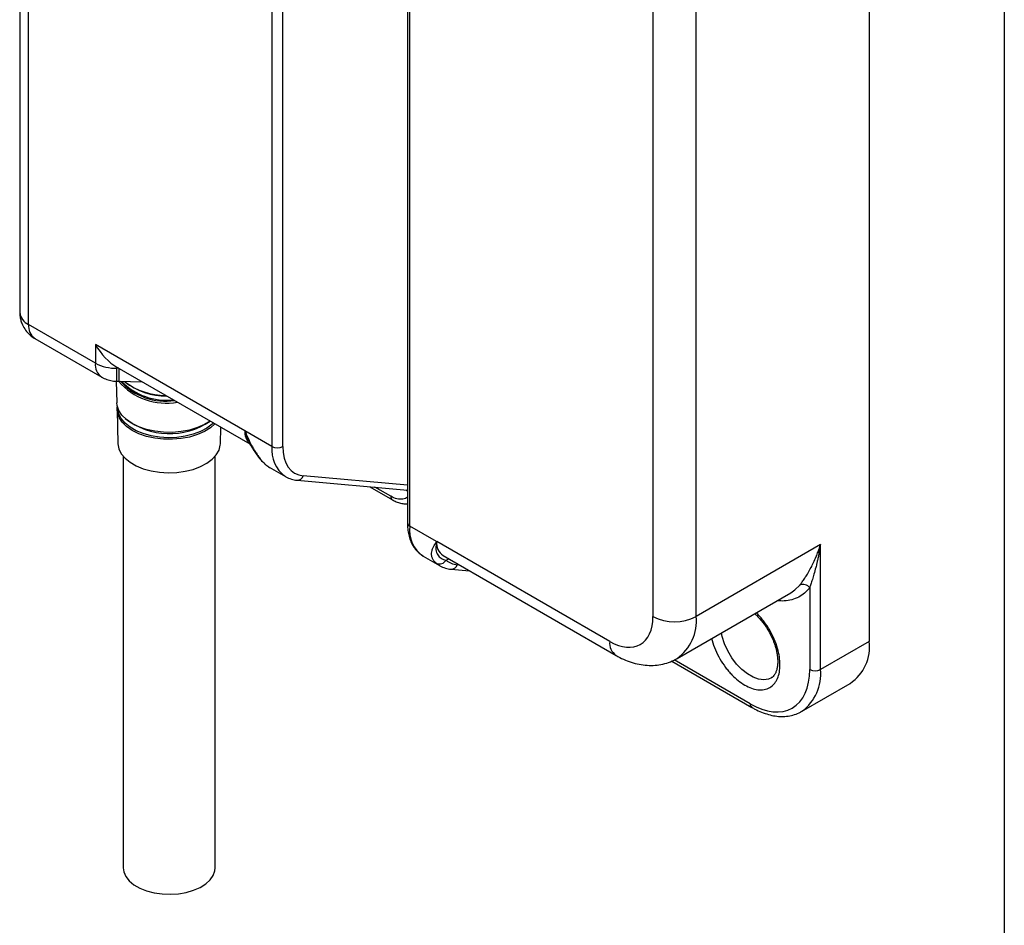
# Model space of a CAD drawing. Header units: millimetres. Extents: x 10 to 410, y 10 to 314.
# Tile 12 of 18: x 345 to 410, y 187 to 246. Entities that reach past the tile are written whole.
import ezdxf

# ---------------------------------------------------------------- set-up
doc = ezdxf.new("R2010")
doc.units = ezdxf.units.MM
doc.header["$LTSCALE"] = 1.5
doc.layers.add('TEXT', color=140, linetype='Continuous', lineweight=25)

msp = doc.modelspace()

# ---------------------------------------------------------------- linework, layer by layer
for p, q in [((345.171463, 276.851882), (345.171463, 226.634623)), ((345.75725, 225.818214), (345.75725, 276.035474)), ((361.667152, 270.126714), (361.667152, 217.848766)), ((362.374259, 217.848766), (362.374259, 270.126714)), ((400.734807, 267.15836), (400.734807, 205.101258)), ((370.536323, 265.126212), (370.536323, 212.848264)), ((370.682769, 212.644162), (370.682769, 264.92211)), ((386.592672, 252.461687), (386.592672, 206.735402)), ((389.421099, 206.735402), (389.421099, 252.461687)), ((350.121211, 223.298953), (345.75725, 225.818214)), ((346.171545, 224.902525), (350.535506, 222.383264)), ((359.899385, 218.878945), (350.121211, 224.523765)), ((350.121211, 224.523765), (350.121211, 223.298953)), ((351.535424, 222.960786), (351.535424, 223.030834)), ((351.535424, 222.115361), (351.535424, 222.960786)), ((351.656764, 222.960786), (351.535424, 222.960786)), ((351.535587, 223.03074), (360.225861, 218.013952)), ((351.664596, 222.960786), (351.664596, 222.115364)), ((351.492276, 222.122149), (351.529437, 220.711345)), ((351.535424, 222.115361), (351.664596, 222.115361)), ((351.664596, 222.115367), (353.172425, 222.085814)), ((351.541596, 220.24972), (351.600025, 218.031474)), ((358.299251, 218.031474), (358.327653, 219.109764)), ((361.667152, 217.848766), (359.906221, 218.86533)), ((360.170067, 218.141333), (360.227019, 218.051788)), ((351.949638, 217.200254), (351.949638, 190.29849)), ((357.949638, 190.29849), (357.949638, 217.200254)), ((361.497226, 216.49234), (362.557886, 215.880034)), ((370.536323, 215.327521), (363.717762, 215.937203)), ((363.319679, 215.643292), (370.536323, 214.998015)), ((368.065006, 215.218988), (369.548901, 214.362354)), ((369.445327, 214.591276), (368.411675, 215.18799)), ((370.439041, 215.006713), (370.536323, 214.950554)), ((372.4437, 211.627598), (370.682769, 212.644162)), ((383.764245, 205.102055), (372.450536, 211.63332)), ((397.552827, 211.429748), (389.421099, 206.735402)), ((397.552827, 203.26434), (397.552827, 211.429748)), ((371.573503, 210.675429), (372.634163, 210.063123)), ((372.864831, 210.71763), (384.178539, 204.186365)), ((373.056639, 210.418707), (373.244163, 210.498646)), ((373.918903, 210.109127), (373.794039, 210.120292)), ((373.395956, 209.826381), (374.594296, 209.719231)), ((388.178214, 203.988333), (395.602836, 208.274475)), ((395.57746, 208.260072), (395.602836, 208.274475)), ((396.84572, 208.601168), (396.84572, 203.26434)), ((400.734807, 205.101258), (397.552827, 203.26434)), ((387.82268, 203.813125), (393.060206, 200.789566)), ((392.956633, 201.018488), (387.97973, 203.891593)), ((396.309942, 200.517271), (399.491923, 202.35419)), ((396.341731, 200.536015), (396.309942, 200.517271))]:
    msp.add_line(p, q)
at = {"flags": 128}
for points in [[(357.628428, 219.513418), (357.257559, 219.283905), (356.79769, 219.079703), (356.284655, 218.923305), (355.733215, 218.819209), (355.159232, 218.77041), (354.57922, 218.778312), (354.009864, 218.842688), (353.467544, 218.961685), (352.967861, 219.13188), (352.525189, 219.348377), (352.152265, 219.604949), (351.859817, 219.894213), (351.656256, 220.207848), (351.547441, 220.536831), (351.529437, 220.711345)], [(351.542002, 220.237021), (351.548634, 220.409504), (351.559014, 220.480532)], [(357.848489, 219.38638), (357.764337, 219.306977), (357.416846, 219.047453), (356.998379, 218.825565), (356.520972, 218.647695), (355.998362, 218.51896), (355.445581, 218.443063), (354.878533, 218.422189), (354.313531, 218.456938), (353.766828, 218.546309), (353.254152, 218.687732), (352.790253, 218.877139), (352.388475, 219.109081), (352.060377, 219.376884), (351.815398, 219.672845), (351.660585, 219.98845), (351.600393, 220.314619), (351.599638, 220.355667)], [(357.93885, 219.334215), (357.64143, 219.072609), (357.249354, 218.827354), (356.79112, 218.623879), (356.279909, 218.468037), (355.730429, 218.364311), (355.158487, 218.315685), (354.580537, 218.323559), (354.013205, 218.387706), (353.472813, 218.50628), (352.974906, 218.67587), (352.533809, 218.891598), (352.16221, 219.147257), (351.870801, 219.435493), (351.667965, 219.748013), (351.559536, 220.075826), (351.542002, 220.237021)], [(351.600025, 218.031474), (351.600393, 218.01983), (351.660585, 217.693661), (351.815398, 217.378056), (352.060377, 217.082095), (352.388475, 216.814291), (352.790253, 216.58235), (353.254152, 216.392943), (353.766828, 216.251519), (354.313531, 216.162148), (354.878533, 216.1274), (355.445581, 216.148274), (355.998362, 216.22417), (356.520972, 216.352905), (356.998379, 216.530775), (357.416846, 216.752664), (357.764337, 217.012187), (358.030854, 217.30188), (358.20873, 217.613407), (358.292848, 217.937807), (358.299251, 218.031474)], [(361.292345, 216.635668), (361.228631, 216.683487), (361.214766, 216.697606)], [(362.557886, 215.880034), (362.557712, 215.880134), (362.531954, 215.895369)], [(372.608231, 210.078458), (372.518762, 210.137311), (372.429282, 210.206451)], [(372.634163, 210.063123), (372.612886, 210.075652), (372.608231, 210.078458)], [(395.602836, 208.274475), (395.880161, 208.467354), (396.193006, 208.787351)], [(394.339972, 202.72443), (394.15867, 202.642132), (393.847674, 202.59087), (393.504474, 202.630334), (393.141473, 202.7591), (392.771792, 202.972512), (392.408791, 203.262859), (392.065591, 203.619644), (391.754596, 204.029975), (391.487045, 204.479019), (391.272609, 204.950549), (391.119037, 205.42752), (391.068043, 205.656595)], [(351.949638, 190.29849), (351.986573, 190.027567), (352.117988, 189.726492), (352.340415, 189.443801), (352.646704, 189.188581), (353.027011, 188.969034), (353.469113, 188.792217), (353.958801, 188.663813), (354.480335, 188.587949), (355.016952, 188.567063), (355.551406, 188.601826), (356.066519, 188.691122), (356.545734, 188.83208), (356.97365, 189.020169), (357.336512, 189.249345), (357.622658, 189.512241), (357.82289, 189.800407), (357.930775, 190.104583), (357.949638, 190.29849)]]:
    msp.add_lwpolyline(points, dxfattribs=at)
for centre, radius, start, end in [((346.172378, 226.734435), 1.005879, 185.69479925, 245.62534171), ((346.708621, 225.697086), 0.959051, 172.74417044, 235.94364916), ((351.101032, 223.190743), 0.985779, 173.69788098, 235.02242468), ((351.477804, 225.846016), 2.885806, 241.95976088, 271.14409675), ((354.756686, 224.779889), 4.100084, 220.63333667, 280.34020407), ((354.725102, 224.822819), 4.014963, 222.46235266, 278.39911481), ((354.741586, 224.89762), 4.024509, 223.93398376, 276.87091184), ((354.711718, 225.602328), 4.41707, 232.91863814, 270.26725019), ((354.74966, 225.533853), 4.385903, 231.98381015, 270.61315493), ((354.969399, 223.445182), 4.754965, 232.3309452, 304.11988679), ((360.971733, 218.793339), 1.075759, 175.43572754, 222.9495667), ((363.842507, 217.643703), 2.184999, 174.61483639, 233.14473715), ((362.020706, 218.531122), 0.768511, 242.60967224, 297.39032776), ((362.219523, 217.742926), 1.444187, 230.05840963, 239.99070809), ((363.331808, 216.043402), 0.400299, 268.27521, 344.61524635), ((369.696579, 214.566808), 0.25244, 174.43775075, 233.63768855), ((370.786551, 212.873217), 0.25147, 185.69479925, 245.62534171), ((372.720757, 212.380361), 2.05499, 172.62454676, 236.06327285), ((373.401907, 211.512191), 0.959051, 172.74417044, 235.94364917), ((372.626237, 210.657573), 0.492242, 246.41443716, 330.9704648), ((373.408085, 210.226491), 0.400299, 268.27521, 344.61524635), ((396.407449, 208.301915), 0.530692, 34.32538709, 113.83364224), ((388.006885, 209.464824), 3.074044, 242.60967224, 297.39032776), ((386.404195, 206.446077), 3.030745, 305.75397348, 5.47798389), ((384.765965, 205.003587), 1.006548, 174.38595859, 234.2292602), ((397.891104, 204.733165), 2.867428, 303.93672715, 7.37545324), ((394.519543, 202.977843), 3.046784, 306.73174439, 5.39564328), ((397.199273, 203.946696), 0.768511, 242.60967224, 297.39032776), ((393.208228, 200.994082), 0.252776, 174.45931847, 233.39266284)]:
    msp.add_arc(centre, radius, start, end)
msp.add_ellipse((351.535424, 225.340173), major_axis=(-1.414271, 2.449457), ratio=0.577334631, start_param=1.570755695, end_param=2.356153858)
for points, knots in [([(345.17381, 226.633625), (345.177967, 226.523549), (345.1852, 226.331991), (345.25241, 226.0544), (345.33414, 225.829362), (345.408972, 225.690929), (345.439366, 225.634704)], [0, 0, 0, 0, 0.315287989, 0.548674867, 0.816691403, 1, 1, 1, 1]), ([(345.439366, 225.634704), (345.517386, 225.515769), (345.628343, 225.346625), (345.843825, 225.134101), (346.003452, 224.999447), (346.133708, 224.930065), (346.174753, 224.908202)], [0, 0, 0, 0, 0.405963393, 0.577343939, 0.866814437, 1, 1, 1, 1]), ([(350.538801, 222.388892), (350.592401, 222.356912), (350.748418, 222.263825), (351.042784, 222.170316), (351.326872, 222.111692), (351.49459, 222.121316), (351.536543, 222.123724)], [0, 0, 0, 0, 0.178454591, 0.519444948, 0.879795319, 1, 1, 1, 1]), ([(359.902831, 218.864097), (359.902887, 218.863841), (359.903376, 218.861597), (359.904869, 218.85391), (359.910516, 218.825876), (359.955627, 218.615096), (360.024288, 218.356857), (360.143376, 218.180794), (360.170067, 218.141333)], [0, 0, 0, 0, 0.000939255, 0.008248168, 0.028475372, 0.104878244, 0.799378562, 1, 1, 1, 1]), ([(359.906221, 218.86533), (359.913899, 218.846617), (359.937885, 218.788155), (359.984659, 218.669582), (360.076305, 218.454539), (360.212661, 218.164766), (360.383446, 217.840523), (360.552926, 217.551865), (360.712456, 217.305907), (360.864241, 217.095082), (361.012136, 216.91276), (361.155628, 216.756616), (361.247046, 216.675743), (361.292345, 216.635668)], [0, 0, 0, 0, 0.019654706, 0.06140251, 0.125255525, 0.250186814, 0.380794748, 0.50026348, 0.605739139, 0.707959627, 0.807396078, 0.904560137, 1, 1, 1, 1]), ([(360.159284, 218.130693), (360.200968, 218.056418), (360.308298, 217.865173), (360.484355, 217.587844), (360.69713, 217.280558), (360.935311, 216.969236), (361.116507, 216.793103), (361.214928, 216.697431)], [0, 0, 0, 0, 0.131913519, 0.339652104, 0.520392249, 0.739486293, 1, 1, 1, 1]), ([(361.277255, 216.650286), (361.353638, 216.584444), (361.435348, 216.51401), (361.533742, 216.473453), (361.540156, 216.470809)], [0, 0, 0, 0, 0.934812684, 1, 1, 1, 1]), ([(362.528778, 215.903744), (362.546244, 215.891075), (362.669426, 215.801725), (362.935845, 215.713811), (363.186762, 215.643549), (363.317747, 215.643855), (363.319873, 215.64386)], [0, 0, 0, 0, 0.077415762, 0.545995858, 0.992629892, 1, 1, 1, 1]), ([(370.536323, 214.555743), (370.536109, 214.555462), (370.463116, 214.459339), (370.227554, 214.396683), (369.85612, 214.391921), (369.580279, 214.525785), (369.445327, 214.591276)], [0, 0, 0, 0, 0.000992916, 0.338740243, 0.676487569, 1, 1, 1, 1]), ([(369.549651, 214.367453), (369.587624, 214.344266), (369.715485, 214.266192), (369.94369, 214.176056), (370.23011, 214.111458), (370.432124, 214.088778), (370.531293, 214.107483), (370.536323, 214.108431)], [0, 0, 0, 0, 0.12005326, 0.404243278, 0.692964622, 0.984429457, 1, 1, 1, 1]), ([(370.540606, 212.850257), (370.540963, 212.751931), (370.541828, 212.514071), (370.593376, 212.158666), (370.690853, 211.785761), (370.83826, 211.441063), (371.037267, 211.132389), (371.274813, 210.871865), (371.466627, 210.748425), (371.557116, 210.690192)], [0, 0, 0, 0, 0.104667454, 0.253201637, 0.403253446, 0.554536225, 0.707092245, 0.861820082, 1, 1, 1, 1]), ([(372.429282, 210.206451), (372.405311, 210.227427), (372.357163, 210.269559), (372.295888, 210.335945), (372.242502, 210.404939), (372.19799, 210.476746), (372.162309, 210.55128), (372.135692, 210.628518), (372.118293, 210.708405), (372.110289, 210.790874), (372.112338, 210.904244), (372.139946, 211.054347), (372.209733, 211.23964), (372.296136, 211.400645), (372.369991, 211.519848), (372.412447, 211.586811), (372.436122, 211.617708), (372.4437, 211.627598)], [0, 0, 0, 0, 0.052886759, 0.106229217, 0.160125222, 0.214669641, 0.269954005, 0.326066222, 0.383090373, 0.441106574, 0.500190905, 0.619654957, 0.750311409, 0.874900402, 0.938675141, 0.980370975, 1, 1, 1, 1]), ([(372.447146, 211.622418), (372.440424, 211.600628), (372.436068, 211.576275), (372.426838, 211.529917), (372.422708, 211.506995), (372.411699, 211.439217), (372.406214, 211.39533), (372.395156, 211.268077), (372.395001, 211.189152), (372.414265, 210.97167), (372.453851, 210.851983), (372.570702, 210.663145), (372.647134, 210.59264), (372.832189, 210.482813), (372.937776, 210.445366), (373.056639, 210.418707)], [0, 0, 0, 0, 0.03125, 0.03125, 0.0625, 0.0625, 0.125, 0.125, 0.25, 0.25, 0.5, 0.5, 0.75, 0.75, 1, 1, 1, 1]), ([(396.193006, 208.787351), (396.213695, 208.81358), (396.256001, 208.867215), (396.324713, 208.958165), (396.398369, 209.059247), (396.476904, 209.171525), (396.59101, 209.341787), (396.746221, 209.589923), (396.927691, 209.912931), (397.107177, 210.269125), (397.261474, 210.616149), (397.416724, 211.006866), (397.502608, 211.273716), (397.552827, 211.429748)], [0, 0, 0, 0, 0.04575382, 0.093558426, 0.143517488, 0.19572184, 0.250251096, 0.368900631, 0.500791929, 0.61696375, 0.749478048, 0.853514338, 1, 1, 1, 1]), ([(397.552827, 211.429748), (397.534572, 211.317169), (397.499755, 211.102445), (397.441872, 210.801461), (397.385972, 210.534954), (397.333296, 210.302261), (397.285328, 210.10227), (397.218322, 209.836934), (397.130481, 209.517012), (397.02334, 209.157994), (396.928012, 208.855473), (396.871796, 208.681749), (396.84572, 208.601168)], [0, 0, 0, 0, 0.108426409, 0.206802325, 0.295127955, 0.373403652, 0.441629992, 0.499807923, 0.648673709, 0.781623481, 0.898707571, 1, 1, 1, 1]), ([(372.605055, 210.086833), (372.622521, 210.074164), (372.745703, 209.984815), (373.012121, 209.8969), (373.263038, 209.826638), (373.394024, 209.826944), (373.39615, 209.826949)], [0, 0, 0, 0, 0.077415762, 0.545995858, 0.992629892, 1, 1, 1, 1]), ([(396.84572, 208.601168), (396.7387, 208.481372), (396.524693, 208.241819), (396.128227, 207.984227), (395.680994, 207.810415), (395.20667, 207.727829), (394.870436, 207.750643), (394.713838, 207.761268)], [0, 0, 0, 0, 0.201414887, 0.402766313, 0.610818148, 0.818741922, 1, 1, 1, 1]), ([(392.603079, 202.243266), (392.747476, 202.168779), (393.036332, 202.019772), (393.465342, 201.922632), (393.874063, 201.928466), (394.23896, 202.063406), (394.488043, 202.270631), (394.646013, 202.491597), (394.770596, 202.736082), (394.874617, 203.085339), (394.914457, 203.562531), (394.874614, 204.085979), (394.748816, 204.653963), (394.53814, 205.247727), (394.239096, 205.841238), (393.935452, 206.305686), (393.664288, 206.641534), (393.49092, 206.841627), (393.379964, 206.94012), (393.34507, 206.971095)], [0, 0, 0, 0, 0.067013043, 0.134054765, 0.206634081, 0.2792721, 0.351851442, 0.388018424, 0.424584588, 0.491583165, 0.558639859, 0.625638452, 0.692695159, 0.765274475, 0.837912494, 0.910491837, 0.946658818, 0.983224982, 1, 1, 1, 1]), ([(393.249057, 206.915668), (393.301411, 206.86872), (393.43375, 206.750043), (393.617664, 206.545472), (393.806249, 206.311186), (393.980801, 206.067892), (394.090668, 205.885645), (394.14874, 205.789315)], [0, 0, 0, 0, 0.156836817, 0.396453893, 0.5748172, 0.775260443, 1, 1, 1, 1]), ([(394.14874, 205.789315), (394.226929, 205.645284), (394.336896, 205.442713), (394.468325, 205.135544), (394.564992, 204.874497), (394.653686, 204.569486), (394.717676, 204.262476), (394.753161, 203.961111), (394.758031, 203.677213), (394.732744, 203.419388), (394.679433, 203.194508), (394.601978, 203.00565), (394.500555, 202.856787), (394.414562, 202.764869), (394.349746, 202.735522), (394.333199, 202.72803)], [0, 0, 0, 0, 0.108092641, 0.152026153, 0.224190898, 0.297943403, 0.375702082, 0.455238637, 0.535727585, 0.616754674, 0.698540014, 0.781974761, 0.869506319, 0.966685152, 1, 1, 1, 1]), ([(390.435945, 205.291693), (390.44553, 205.245793), (390.496438, 205.00201), (390.672323, 204.54546), (390.965786, 203.952723), (391.271162, 203.489351), (391.541304, 203.150749), (391.815379, 202.849351), (392.169801, 202.519831), (392.458633, 202.335468), (392.603079, 202.243266)], [0, 0, 0, 0, 0.038138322, 0.202560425, 0.367115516, 0.53153768, 0.613470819, 0.696308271, 0.848121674, 1, 1, 1, 1]), ([(384.179725, 204.191315), (384.2202, 204.166273), (384.417711, 204.044073), (384.790209, 203.874449), (385.295548, 203.690874), (385.814232, 203.573316), (386.33736, 203.522664), (386.858612, 203.543424), (387.368429, 203.641626), (387.811989, 203.788591), (388.065352, 203.934005), (388.168365, 203.993128)], [0, 0, 0, 0, 0.032665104, 0.159401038, 0.286940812, 0.414177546, 0.54036462, 0.665402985, 0.789813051, 0.914541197, 1, 1, 1, 1]), ([(392.956633, 201.018488), (393.988054, 200.423061), (394.977308, 200.325156), (396.435957, 201.16749), (396.84572, 202.073293), (396.84572, 203.26434)], [0, 0, 0, 0, 0.5, 0.5, 1, 1, 1, 1]), ([(393.060576, 200.795562), (393.129124, 200.754714), (393.341858, 200.627945), (393.703708, 200.467007), (394.142974, 200.314123), (394.582164, 200.218938), (395.016931, 200.182517), (395.444477, 200.208196), (395.856437, 200.306785), (396.160599, 200.420469), (396.310331, 200.523799), (396.342969, 200.546322)], [0, 0, 0, 0, 0.059653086, 0.185130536, 0.311682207, 0.439155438, 0.567527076, 0.696997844, 0.82822087, 0.962557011, 1, 1, 1, 1])]:
    msp.add_open_spline(points, degree=3, knots=knots)
for points in [[(362.374259, 217.848766), (362.374259, 216.740385), (362.886521, 216.011528), (363.717762, 215.937203)], [(373.056639, 210.418707), (373.262452, 210.246596), (373.512307, 210.145483), (373.794039, 210.120292)], [(383.764245, 205.102055), (385.325296, 204.200879), (386.592672, 204.932757), (386.592672, 206.735402)]]:
    msp.add_open_spline(points, degree=3)
at = {"layer": 'TEXT'}
msp.add_line((409.575, 314.325), (409.575, 9.525), dxfattribs=at)

doc.saveas('drawing.dxf')
